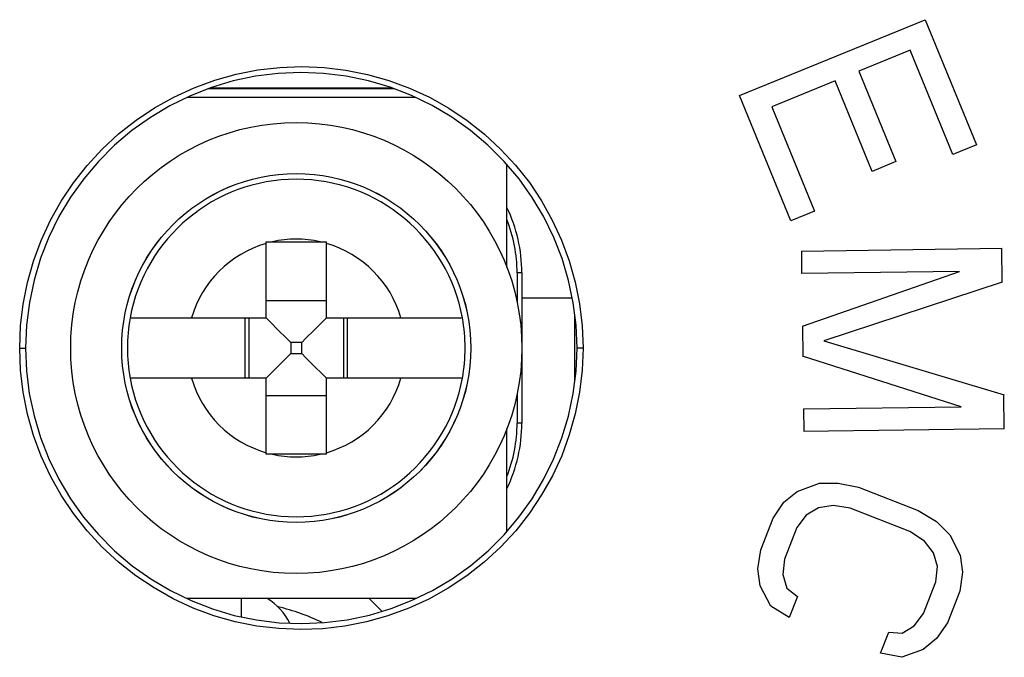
# Model space of a CAD drawing. Header units: millimetres. Extents: x -71 to 747, y -184 to 606.
# Tile 87 of 97: x 460 to 480, y 214 to 226. Entities that reach past the tile are written whole.
import ezdxf

# ---------------------------------------------------------------- set-up
doc = ezdxf.new("R2010")
doc.units = ezdxf.units.MM
doc.header["$LTSCALE"] = 30.734
doc.layers.get('0').update_dxf_attribs({"linetype": 'CONTINUOUS'})

msp = doc.modelspace()

# ---------------------------------------------------------------- linework, layer by layer
at = {"color": 7}
for p, q in [((474.377, 224.974), (478.079, 226.489)), ((478.079, 226.489), (479.102, 223.991)), ((477.777, 225.88), (476.753, 225.46)), ((478.629, 223.797), (477.777, 225.88)), ((476.753, 225.46), (477.492, 223.656)), ((467.495, 225.108), (463.772, 225.108)), ((467.451, 225.125), (463.816, 225.125)), ((476.281, 225.267), (475.02, 224.751)), ((477.019, 223.462), (476.281, 225.267)), ((467.918, 224.936), (463.349, 224.936)), ((475.4, 222.475), (474.377, 224.974)), ((475.02, 224.751), (475.873, 222.669)), ((479.102, 223.991), (478.629, 223.797)), ((469.734, 221.542), (469.734, 223.597)), ((477.492, 223.656), (477.019, 223.462)), ((475.873, 222.669), (475.4, 222.475)), ((464.934, 222.055), (465.027, 222.056)), ((464.934, 220.536), (464.934, 222.055)), ((465.027, 222.056), (466.011, 222.056)), ((466.134, 220.536), (466.134, 222.055)), ((475.609, 221.871), (475.615, 221.421)), ((475.612, 221.871), (479.613, 221.926)), ((479.618, 221.251), (479.609, 221.926)), ((470.034, 221.436), (469.938, 221.436)), ((469.938, 221.436), (469.938, 220.844)), ((470.034, 221.436), (470.034, 218.436)), ((478.764, 221.464), (475.612, 221.421)), ((475.633, 220.373), (478.764, 221.464)), ((479.613, 221.249), (476.059, 220.077)), ((466.134, 220.881), (464.934, 220.881)), ((470.034, 220.936), (471.039, 220.936)), ((471.09, 219.275), (471.09, 220.597)), ((462.219, 220.536), (464.934, 220.536)), ((464.514, 219.336), (464.514, 220.536)), ((464.589, 220.536), (464.589, 219.336)), ((465.014, 220.456), (464.934, 220.536)), ((466.055, 220.456), (466.134, 220.536)), ((466.134, 220.536), (468.849, 220.536)), ((466.48, 219.336), (466.48, 220.536)), ((466.554, 219.336), (466.554, 220.536)), ((475.629, 220.372), (475.638, 219.772)), ((465.423, 220.047), (465.341, 220.13)), ((465.646, 220.047), (465.423, 220.047)), ((465.423, 220.047), (465.423, 219.824)), ((465.646, 220.047), (465.728, 220.13)), ((465.646, 219.824), (465.646, 220.047)), ((476.059, 220.077), (479.653, 219)), ((460.017, 219.936), (460.134, 219.936)), ((465.423, 219.824), (465.34, 219.742)), ((465.423, 219.824), (465.646, 219.824)), ((465.646, 219.824), (465.728, 219.742)), ((471.255, 219.936), (471.134, 219.936)), ((478.8, 218.765), (475.633, 219.773)), ((465.014, 219.415), (464.934, 219.336)), ((466.055, 219.415), (466.134, 219.336)), ((464.934, 219.336), (462.219, 219.336)), ((464.934, 217.816), (464.934, 219.336)), ((468.849, 219.336), (466.134, 219.336)), ((466.134, 217.816), (466.134, 219.336)), ((469.938, 219.028), (469.938, 218.436)), ((479.658, 218.326), (479.648, 219.001)), ((464.934, 218.99), (466.134, 218.99)), ((475.652, 218.722), (475.658, 218.272)), ((475.655, 218.722), (478.8, 218.765)), ((470.034, 218.436), (469.938, 218.436)), ((469.734, 216.274), (469.734, 218.329)), ((479.653, 218.326), (475.655, 218.272)), ((465.027, 217.816), (464.934, 217.816)), ((466.041, 217.816), (465.027, 217.816)), ((466.134, 217.816), (466.041, 217.816)), ((475.527, 217.075), (475.969, 217.237)), ((475.969, 217.237), (476.341, 217.241)), ((476.341, 217.241), (476.749, 217.161)), ((475.259, 216.858), (475.527, 217.075)), ((476.749, 217.161), (477.938, 216.696)), ((475.044, 216.539), (475.259, 216.858)), ((475.948, 216.749), (475.708, 216.602)), ((476.241, 216.796), (475.948, 216.749)), ((476.585, 216.742), (476.241, 216.796)), ((477.774, 216.277), (476.585, 216.742)), ((477.938, 216.696), (478.307, 216.472)), ((474.798, 215.911), (475.044, 216.539)), ((475.708, 216.602), (475.519, 216.353)), ((478.307, 216.472), (478.569, 216.208)), ((475.519, 216.353), (475.273, 215.725)), ((478.064, 216.083), (477.774, 216.277)), ((478.247, 215.851), (478.064, 216.083)), ((478.569, 216.208), (478.777, 215.805)), ((474.741, 215.53), (474.798, 215.911)), ((478.323, 215.579), (478.247, 215.851)), ((475.273, 215.725), (475.243, 215.414)), ((478.777, 215.805), (478.826, 215.463)), ((474.79, 215.189), (474.741, 215.53)), ((478.293, 215.269), (478.323, 215.579)), ((478.826, 215.463), (478.769, 215.083)), ((475.243, 215.414), (475.32, 215.143)), ((478.048, 214.64), (478.293, 215.269)), ((474.998, 214.786), (474.79, 215.189)), ((475.32, 215.143), (475.531, 214.98)), ((478.769, 215.083), (478.523, 214.454)), ((467.919, 214.936), (463.351, 214.936)), ((464.439, 214.571), (464.439, 214.936)), ((466.99, 214.935), (467.244, 214.681)), ((475.531, 214.98), (475.367, 214.561)), ((475.367, 214.561), (474.998, 214.786)), ((477.859, 214.392), (478.048, 214.64)), ((477.619, 214.244), (477.859, 214.392)), ((478.523, 214.454), (478.308, 214.136)), ((477.19, 213.848), (477.354, 214.267)), ((477.354, 214.267), (477.619, 214.244)), ((478.308, 214.136), (478.04, 213.919)), ((478.04, 213.919), (477.613, 213.763)), ((477.613, 213.763), (477.19, 213.848))]:
    msp.add_line(p, q, dxfattribs=at)
for points in [[(460.017, 219.936), (460.034, 220.377), (460.086, 220.813), (460.172, 221.245), (460.291, 221.67), (460.444, 222.085), (460.629, 222.485), (460.843, 222.868), (461.087, 223.234), (461.361, 223.582), (461.662, 223.908), (461.988, 224.209), (462.337, 224.484), (462.706, 224.73), (463.093, 224.946), (463.495, 225.131), (463.91, 225.283), (464.336, 225.402), (464.769, 225.487), (465.207, 225.538), (465.648, 225.555), (466.088, 225.536), (466.525, 225.484), (466.956, 225.397), (467.38, 225.277), (467.792, 225.124), (468.191, 224.94), (468.575, 224.724), (468.941, 224.48), (469.287, 224.206), (469.611, 223.907), (469.91, 223.583), (470.183, 223.237), (470.426, 222.873), (470.64, 222.491), (470.825, 222.092), (470.978, 221.678), (471.098, 221.252), (471.185, 220.818), (471.237, 220.38), (471.255, 219.936)], [(471.134, 219.936), (471.115, 220.391), (471.06, 220.84), (470.966, 221.285), (470.836, 221.722), (470.671, 222.145), (470.471, 222.553), (470.24, 222.942), (469.977, 223.311), (469.681, 223.66), (469.358, 223.984), (469.008, 224.279), (468.636, 224.544), (468.244, 224.777), (467.834, 224.977), (467.409, 225.141), (466.973, 225.27), (466.527, 225.363), (466.077, 225.418), (465.623, 225.436), (465.17, 225.416), (464.72, 225.359), (464.277, 225.266), (463.843, 225.136), (463.421, 224.971), (463.014, 224.771), (462.625, 224.539), (462.256, 224.276), (461.91, 223.982), (461.588, 223.66), (461.294, 223.313), (461.032, 222.947), (460.801, 222.559), (460.601, 222.152), (460.435, 221.729), (460.304, 221.292), (460.21, 220.846), (460.154, 220.394), (460.134, 219.936)], [(466.011, 222.056), (466.103, 222.056), (466.134, 222.055)], [(465.341, 220.13), (465.176, 220.294), (465.014, 220.456)], [(465.728, 220.13), (465.893, 220.294), (466.055, 220.456)], [(471.255, 219.936), (471.238, 219.495), (471.186, 219.058), (471.1, 218.626), (470.98, 218.201), (470.828, 217.787), (470.643, 217.386), (470.429, 217.003), (470.185, 216.638), (469.911, 216.29), (469.61, 215.963), (469.284, 215.662), (468.935, 215.387), (468.566, 215.141), (468.179, 214.925), (467.777, 214.741), (467.361, 214.588), (466.936, 214.469), (466.503, 214.384), (466.064, 214.333), (465.624, 214.317), (465.184, 214.335), (464.747, 214.387), (464.315, 214.474), (463.892, 214.594), (463.48, 214.747), (463.08, 214.931), (462.697, 215.147), (462.331, 215.392), (461.985, 215.665), (461.661, 215.964), (461.362, 216.289), (461.089, 216.634), (460.846, 216.998), (460.632, 217.38), (460.447, 217.78), (460.294, 218.193), (460.173, 218.619), (460.087, 219.053), (460.035, 219.491), (460.017, 219.936)], [(460.134, 219.936), (460.153, 219.481), (460.209, 219.031), (460.303, 218.586), (460.432, 218.15), (460.598, 217.726), (460.797, 217.318), (461.029, 216.929), (461.292, 216.56), (461.587, 216.212), (461.911, 215.887), (462.26, 215.592), (462.633, 215.327), (463.025, 215.094), (463.435, 214.894), (463.86, 214.73), (464.296, 214.601), (464.741, 214.509), (465.192, 214.453), (465.646, 214.436), (466.099, 214.455), (466.548, 214.512), (466.992, 214.606), (467.426, 214.736), (467.847, 214.901), (468.254, 215.1), (468.644, 215.332), (469.013, 215.596), (469.359, 215.889), (469.681, 216.211), (469.975, 216.558), (470.237, 216.925), (470.468, 217.312), (470.668, 217.719), (470.834, 218.142), (470.964, 218.579), (471.059, 219.026), (471.115, 219.477), (471.134, 219.936)], [(465.34, 219.742), (465.176, 219.577), (465.014, 219.415)], [(465.728, 219.742), (465.893, 219.577), (466.055, 219.415)]]:
    msp.add_lwpolyline(points, dxfattribs=at)
for radius in [4.5, 3.482, 3.481]:
    msp.add_circle((465.534, 219.936), radius, dxfattribs=at)
for centre, radius, start, end in [((465.534, 219.936), 3.368, 10.2607, 169.7393), ((467.034, 221.436), 3, 0, 25.7689), ((467.034, 221.436), 2.904, 0, 21.5223), ((465.534, 219.936), 2.173, 106.029, 163.971), ((465.534, 219.936), 2.173, 77.3276, 102.6724), ((465.534, 219.936), 2.173, 16.029, 73.971), ((465.534, 219.936), 3.369, 169.7405, 190.2595), ((465.534, 219.936), 3.369, 349.7405, 10.2595), ((465.534, 219.936), 3.368, 190.2607, 349.7393), ((465.534, 219.936), 2.173, 196.029, 253.971), ((465.534, 219.936), 2.173, 286.029, 343.971), ((467.034, 218.436), 3, 334.2311, 360), ((467.034, 218.436), 2.904, 338.4777, 360), ((465.534, 219.936), 2.173, 257.3276, 282.6724), ((464.334, 213.909), 1.2, 26.597, 58.9568), ((464.19, 210.635), 4.25, 64.0734, 76.6253)]:
    msp.add_arc(centre, radius, start, end, dxfattribs=at)

doc.saveas('drawing.dxf')
